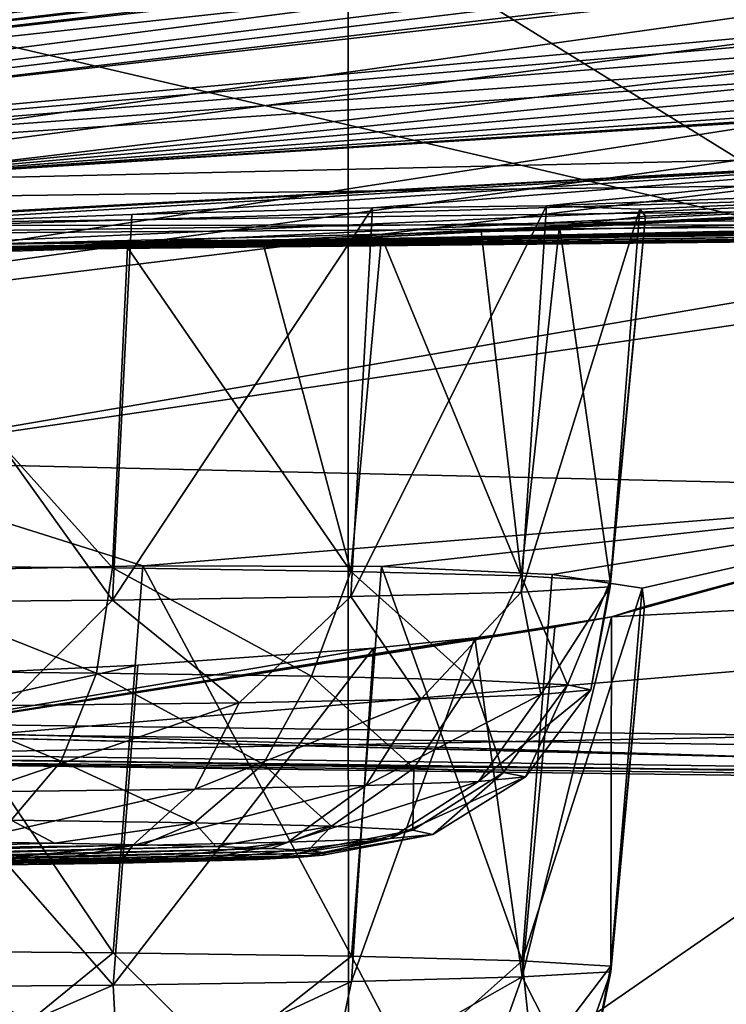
# Model space of a CAD drawing. Header units: millimetres. Extents: x -24 to 72, y 0 to 310.
# Tile 68 of 251: x -12.41 to -11.693, y 267.944 to 268.944. Entities that reach past the tile are written whole.
import ezdxf

# ---------------------------------------------------------------- set-up
doc = ezdxf.new("R2010")
doc.units = ezdxf.units.MM
doc.header["$LTSCALE"] = 65.185185
for name, color, linetype in [('109', 7, 'CONTINUOUS'), ('110', 7, 'CONTINUOUS'), ('111', 7, 'CONTINUOUS'), ('127', 7, 'CONTINUOUS'), ('151', 7, 'CONTINUOUS'), ('157', 7, 'CONTINUOUS'), ('158', 7, 'CONTINUOUS'), ('159', 7, 'CONTINUOUS'), ('160', 7, 'CONTINUOUS'), ('161', 7, 'CONTINUOUS'), ('245', 7, 'CONTINUOUS'), ('27', 7, 'CONTINUOUS'), ('270', 7, 'CONTINUOUS'), ('271', 7, 'CONTINUOUS'), ('272', 7, 'CONTINUOUS'), ('273', 7, 'CONTINUOUS'), ('31', 7, 'CONTINUOUS')]:
    doc.layers.add(name, color=color, linetype=linetype)

msp = doc.modelspace()

# ---------------------------------------------------------------- linework, layer by layer
at = {"layer": '109', "color": 7, "linetype": 'CONTINUOUS'}
for points in [[(-11.62129, 270.26642, 241.5958), (-14.09879, 270.2351, 239.80169), (-10.7165, 268.78728, 239.64455), (-11.62129, 270.26642, 241.5958)], [(-10.7165, 268.78728, 239.64455), (-14.09879, 270.2351, 239.80169), (-12.98078, 268.7577, 237.94988), (-10.7165, 268.78728, 239.64455)], [(-13.02091, 269.63189, 205.2439), (-10.43641, 269.60333, 203.60763), (-10.71619, 268.2052, 206.2969), (-13.02091, 269.63189, 205.2439)], [(-12.9805, 268.23478, 207.99153), (-13.02091, 269.63189, 205.2439), (-10.71619, 268.2052, 206.2969), (-12.9805, 268.23478, 207.99153)]]:
    msp.add_3dface(points, dxfattribs=at)
at = {"layer": '110', "color": 7, "linetype": 'CONTINUOUS'}
for points in [[(-10.7165, 268.78728, 239.64455), (-12.98078, 268.7577, 237.94988), (-12.83391, 268.72476, 237.97675), (-10.7165, 268.78728, 239.64455)], [(-10.7165, 268.78728, 239.64455), (-12.83391, 268.72476, 237.97675), (-10.58921, 268.75373, 239.63641), (-10.7165, 268.78728, 239.64455)], [(-12.83391, 268.72476, 237.97675), (-10.6309, 268.74021, 239.51252), (-10.58921, 268.75373, 239.63641), (-12.83391, 268.72476, 237.97675)], [(-12.87719, 268.71086, 237.83135), (-10.6309, 268.74021, 239.51252), (-12.83391, 268.72476, 237.97675), (-12.87719, 268.71086, 237.83135)], [(-12.9805, 268.23478, 207.99153), (-11.0627, 268.17737, 206.61679), (-13.2589, 268.20745, 208.34012), (-12.9805, 268.23478, 207.99153)], [(-12.9805, 268.23478, 207.99153), (-10.71619, 268.2052, 206.2969), (-11.0627, 268.17737, 206.61679), (-12.9805, 268.23478, 207.99153)], [(-11.0627, 268.17737, 206.61679), (-12.87667, 268.1921, 208.11141), (-13.2589, 268.20745, 208.34012), (-11.0627, 268.17737, 206.61679)], [(-10.63032, 268.16276, 206.43032), (-12.87667, 268.1921, 208.11141), (-11.0627, 268.17737, 206.61679), (-10.63032, 268.16276, 206.43032)]]:
    msp.add_3dface(points, dxfattribs=at)
at = {"layer": '111', "color": 7, "linetype": 'CONTINUOUS'}
for points in [[(-10.6309, 268.74021, 239.51252), (-12.87719, 268.71086, 237.83135), (-10.51547, 268.7377, 239.33148), (-10.6309, 268.74021, 239.51252)], [(-10.51547, 268.7377, 239.33148), (-12.87719, 268.71086, 237.83135), (-12.73704, 268.70867, 237.66869), (-10.51547, 268.7377, 239.33148)], [(-12.73704, 268.19559, 208.27451), (-12.87667, 268.1921, 208.11141), (-10.51547, 268.16657, 206.61171), (-12.73704, 268.19559, 208.27451)], [(-12.87667, 268.1921, 208.11141), (-10.63032, 268.16276, 206.43032), (-10.51547, 268.16657, 206.61171), (-12.87667, 268.1921, 208.11141)]]:
    msp.add_3dface(points, dxfattribs=at)
at = {"layer": '127', "color": 7, "linetype": 'CONTINUOUS'}
for points in [[(-10.51547, 268.7377, 239.33148), (-12.73704, 268.70867, 237.66869), (-10.51546, 268.7638, 239.33103), (-10.51547, 268.7377, 239.33148)], [(-10.51546, 268.7638, 239.33103), (-12.73704, 268.70867, 237.66869), (-12.73704, 268.73478, 237.66823), (-10.51546, 268.7638, 239.33103)], [(-12.73704, 268.19559, 208.27451), (-10.51547, 268.16657, 206.61171), (-12.73704, 268.2217, 208.27405), (-12.73704, 268.19559, 208.27451)], [(-12.73704, 268.2217, 208.27405), (-10.51547, 268.16657, 206.61171), (-10.51546, 268.19267, 206.61125), (-12.73704, 268.2217, 208.27405)]]:
    msp.add_3dface(points, dxfattribs=at)
at = {"layer": '151', "color": 7, "linetype": 'CONTINUOUS'}
for points in [[(-9.74036, 269.21937, 227.23139), (-9.35428, 269.23315, 228.02101), (-13.6494, 268.74621, 229.20082), (-9.74036, 269.21937, 227.23139)], [(-13.6494, 268.74621, 229.20082), (-9.35428, 269.23315, 228.02101), (-10.72403, 269.01214, 229.1287), (-13.6494, 268.74621, 229.20082)], [(-10.05992, 269.20507, 226.41256), (-9.74036, 269.21937, 227.23139), (-14.39757, 268.7112, 227.19518), (-10.05992, 269.20507, 226.41256)], [(-14.39757, 268.7112, 227.19518), (-9.74036, 269.21937, 227.23139), (-13.6494, 268.74621, 229.20082), (-14.39757, 268.7112, 227.19518)], [(-10.31076, 269.19037, 225.57013), (-10.05992, 269.20507, 226.41256), (-14.39757, 268.7112, 227.19518), (-10.31076, 269.19037, 225.57013)], [(-10.49116, 269.17535, 224.7099), (-10.31076, 269.19037, 225.57013), (-14.85265, 268.67469, 225.10349), (-10.49116, 269.17535, 224.7099)], [(-14.85265, 268.67469, 225.10349), (-10.31076, 269.19037, 225.57013), (-14.39757, 268.7112, 227.19518), (-14.85265, 268.67469, 225.10349)], [(-10.59989, 269.16013, 223.83772), (-10.49116, 269.17535, 224.7099), (-14.85265, 268.67469, 225.10349), (-10.59989, 269.16013, 223.83772)], [(-10.63622, 269.1448, 222.95951), (-10.59989, 269.16013, 223.83772), (-15.00538, 268.63742, 222.96833), (-10.63622, 269.1448, 222.95951)], [(-15.00538, 268.63742, 222.96833), (-10.59989, 269.16013, 223.83772), (-14.85265, 268.67469, 225.10349), (-15.00538, 268.63742, 222.96833)], [(-14.85264, 268.60015, 220.83318), (-10.63622, 269.1448, 222.95951), (-15.00538, 268.63742, 222.96833), (-14.85264, 268.60015, 220.83318)], [(-10.59989, 269.12947, 222.08129), (-10.63622, 269.1448, 222.95951), (-14.85264, 268.60015, 220.83318), (-10.59989, 269.12947, 222.08129)], [(-10.49116, 269.11425, 221.20911), (-10.59989, 269.12947, 222.08129), (-14.85264, 268.60015, 220.83318), (-10.49116, 269.11425, 221.20911)], [(-14.39755, 268.56364, 218.74149), (-10.49116, 269.11425, 221.20911), (-14.85264, 268.60015, 220.83318), (-14.39755, 268.56364, 218.74149)], [(-10.31076, 269.09923, 220.34888), (-10.49116, 269.11425, 221.20911), (-14.39755, 268.56364, 218.74149), (-10.31076, 269.09923, 220.34888)], [(-10.05992, 269.08453, 219.50645), (-10.31076, 269.09923, 220.34888), (-14.39755, 268.56364, 218.74149), (-10.05992, 269.08453, 219.50645)], [(-13.64937, 268.52863, 216.73585), (-10.05992, 269.08453, 219.50645), (-14.39755, 268.56364, 218.74149), (-13.64937, 268.52863, 216.73585)], [(-9.74036, 269.07023, 218.68762), (-10.05992, 269.08453, 219.50645), (-13.64937, 268.52863, 216.73585), (-9.74036, 269.07023, 218.68762)], [(-9.35428, 269.05645, 217.898), (-9.74036, 269.07023, 218.68762), (-13.64937, 268.52863, 216.73585), (-9.35428, 269.05645, 217.898)], [(-12.62333, 268.49584, 214.85709), (-9.35428, 269.05645, 217.898), (-13.64937, 268.52863, 216.73585), (-12.62333, 268.49584, 214.85709)], [(-8.9043, 269.04327, 217.14294), (-9.35428, 269.05645, 217.898), (-12.62333, 268.49584, 214.85709), (-8.9043, 269.04327, 217.14294)], [(-11.34032, 268.46593, 213.14344), (-8.9043, 269.04327, 217.14294), (-12.62333, 268.49584, 214.85709), (-11.34032, 268.46593, 213.14344)], [(-11.01874, 268.97357, 229.30998), (-13.6494, 268.74621, 229.20082), (-10.72403, 269.01214, 229.1287), (-11.01874, 268.97357, 229.30998)], [(-11.26673, 268.9384, 229.57209), (-13.6494, 268.74621, 229.20082), (-11.01874, 268.97357, 229.30998), (-11.26673, 268.9384, 229.57209)], [(-11.43666, 268.9102, 229.89038), (-13.6494, 268.74621, 229.20082), (-11.26673, 268.9384, 229.57209), (-11.43666, 268.9102, 229.89038)], [(-11.34036, 268.80892, 232.79324), (-12.62336, 268.779, 231.07959), (-10.24146, 268.93213, 231.70105), (-11.34036, 268.80892, 232.79324)], [(-10.24146, 268.93213, 231.70105), (-12.62336, 268.779, 231.07959), (-10.60395, 268.9067, 231.63395), (-10.24146, 268.93213, 231.70105)], [(-11.51618, 268.88996, 230.24127), (-13.6494, 268.74621, 229.20082), (-11.43666, 268.9102, 229.89038), (-11.51618, 268.88996, 230.24127)], [(-10.60395, 268.9067, 231.63395), (-12.62336, 268.779, 231.07959), (-10.92575, 268.88865, 231.47658), (-10.60395, 268.9067, 231.63395)], [(-12.62336, 268.779, 231.07959), (-13.6494, 268.74621, 229.20082), (-11.51618, 268.88996, 230.24127), (-12.62336, 268.779, 231.07959)], [(-11.50017, 268.87791, 230.59975), (-12.62336, 268.779, 231.07959), (-11.51618, 268.88996, 230.24127), (-11.50017, 268.87791, 230.59975)], [(-10.92575, 268.88865, 231.47658), (-12.62336, 268.779, 231.07959), (-11.19407, 268.8776, 231.23987), (-10.92575, 268.88865, 231.47658)], [(-11.39015, 268.8739, 230.94058), (-12.62336, 268.779, 231.07959), (-11.50017, 268.87791, 230.59975), (-11.39015, 268.8739, 230.94058)], [(-11.19407, 268.8776, 231.23987), (-12.62336, 268.779, 231.07959), (-11.39015, 268.8739, 230.94058), (-11.19407, 268.8776, 231.23987)], [(-9.8265, 268.83534, 234.30689), (-12.70437, 268.70732, 237.63085), (-12.59945, 268.70297, 235.27155), (-9.8265, 268.83534, 234.30689)], [(-12.70437, 268.70732, 237.63085), (-9.8265, 268.83534, 234.30689), (-9.71199, 268.77102, 236.29584), (-12.70437, 268.70732, 237.63085)], [(-12.30066, 268.71233, 235.13605), (-9.8265, 268.83534, 234.30689), (-12.59945, 268.70297, 235.27155), (-12.30066, 268.71233, 235.13605)], [(-12.16361, 268.71766, 235.03351), (-9.8265, 268.83534, 234.30689), (-12.30066, 268.71233, 235.13605), (-12.16361, 268.71766, 235.03351)], [(-12.0432, 268.72323, 234.91185), (-9.8265, 268.83534, 234.30689), (-12.16361, 268.71766, 235.03351), (-12.0432, 268.72323, 234.91185)], [(-11.94205, 268.72888, 234.77371), (-9.8265, 268.83534, 234.30689), (-12.0432, 268.72323, 234.91185), (-11.94205, 268.72888, 234.77371)], [(-11.8627, 268.73445, 234.62284), (-9.8265, 268.83534, 234.30689), (-11.94205, 268.72888, 234.77371), (-11.8627, 268.73445, 234.62284)], [(-11.34036, 268.80892, 232.79324), (-9.8265, 268.83534, 234.30689), (-11.87578, 268.75461, 233.67211), (-11.34036, 268.80892, 232.79324)], [(-11.87578, 268.75461, 233.67211), (-9.8265, 268.83534, 234.30689), (-11.78119, 268.75148, 233.97958), (-11.87578, 268.75461, 233.67211)], [(-11.77539, 268.74436, 234.30305), (-9.8265, 268.83534, 234.30689), (-11.8627, 268.73445, 234.62284), (-11.77539, 268.74436, 234.30305)], [(-11.78119, 268.75148, 233.97958), (-9.8265, 268.83534, 234.30689), (-11.77539, 268.74436, 234.30305), (-11.78119, 268.75148, 233.97958)], [(-12.62336, 268.779, 231.07959), (-11.34036, 268.80892, 232.79324), (-13.07313, 268.71386, 233.02024), (-12.62336, 268.779, 231.07959)], [(-13.07313, 268.71386, 233.02024), (-11.34036, 268.80892, 232.79324), (-12.90867, 268.72122, 233.00984), (-13.07313, 268.71386, 233.02024)], [(-12.90867, 268.72122, 233.00984), (-11.34036, 268.80892, 232.79324), (-12.58879, 268.73497, 233.05789), (-12.90867, 268.72122, 233.00984)], [(-12.58879, 268.73497, 233.05789), (-11.34036, 268.80892, 232.79324), (-12.29652, 268.746, 233.19193), (-12.58879, 268.73497, 233.05789)], [(-12.29652, 268.746, 233.19193), (-11.34036, 268.80892, 232.79324), (-12.05223, 268.75283, 233.40221), (-12.29652, 268.746, 233.19193)], [(-12.05223, 268.75283, 233.40221), (-11.34036, 268.80892, 232.79324), (-11.87578, 268.75461, 233.67211), (-12.05223, 268.75283, 233.40221)], [(-9.8599, 268.76439, 236.37532), (-12.70437, 268.70732, 237.63085), (-9.71199, 268.77102, 236.29584), (-9.8599, 268.76439, 236.37532)], [(-9.99677, 268.75796, 236.47716), (-12.70437, 268.70732, 237.63085), (-9.8599, 268.76439, 236.37532), (-9.99677, 268.75796, 236.47716)], [(-10.11725, 268.75205, 236.59813), (-12.70437, 268.70732, 237.63085), (-9.99677, 268.75796, 236.47716), (-10.11725, 268.75205, 236.59813)], [(-12.70437, 268.70732, 237.63085), (-10.11725, 268.75205, 236.59813), (-10.28882, 268.74296, 236.86454), (-12.70437, 268.70732, 237.63085)], [(-10.38339, 268.73662, 237.17879), (-12.70437, 268.70732, 237.63085), (-10.28882, 268.74296, 236.86454), (-10.38339, 268.73662, 237.17879)], [(-10.48853, 268.73627, 239.28938), (-12.70437, 268.70732, 237.63085), (-9.87181, 268.73684, 238.31812), (-10.48853, 268.73627, 239.28938)], [(-9.87181, 268.73684, 238.31812), (-12.70437, 268.70732, 237.63085), (-10.11901, 268.7342, 238.10162), (-9.87181, 268.73684, 238.31812)], [(-10.38567, 268.7334, 237.50791), (-12.70437, 268.70732, 237.63085), (-10.38339, 268.73662, 237.17879), (-10.38567, 268.7334, 237.50791)], [(-10.11901, 268.7342, 238.10162), (-12.70437, 268.70732, 237.63085), (-10.29506, 268.73283, 237.82407), (-10.11901, 268.7342, 238.10162)], [(-10.29506, 268.73283, 237.82407), (-12.70437, 268.70732, 237.63085), (-10.38567, 268.7334, 237.50791), (-10.29506, 268.73283, 237.82407)], [(-11.34032, 268.46593, 213.14344), (-12.62333, 268.49584, 214.85709), (-12.28531, 268.38923, 212.73959), (-11.34032, 268.46593, 213.14344)], [(-12.28531, 268.38923, 212.73959), (-12.62333, 268.49584, 214.85709), (-12.57609, 268.38314, 212.8771), (-12.28531, 268.38923, 212.73959)], [(-12.04328, 268.38844, 212.52652), (-11.34032, 268.46593, 213.14344), (-12.28531, 268.38923, 212.73959), (-12.04328, 268.38844, 212.52652)], [(-11.86982, 268.38054, 212.25487), (-11.34032, 268.46593, 213.14344), (-12.04328, 268.38844, 212.52652), (-11.86982, 268.38054, 212.25487)], [(-11.77856, 268.36647, 211.94667), (-11.34032, 268.46593, 213.14344), (-11.86982, 268.38054, 212.25487), (-11.77856, 268.36647, 211.94667)], [(-9.82646, 268.43951, 211.6298), (-11.34032, 268.46593, 213.14344), (-11.80987, 268.33756, 211.46228), (-9.82646, 268.43951, 211.6298)], [(-11.80987, 268.33756, 211.46228), (-11.34032, 268.46593, 213.14344), (-11.7763, 268.34792, 211.62345), (-11.80987, 268.33756, 211.46228)], [(-11.7763, 268.34792, 211.62345), (-11.34032, 268.46593, 213.14344), (-11.77856, 268.36647, 211.94667), (-11.7763, 268.34792, 211.62345)], [(-9.82646, 268.43951, 211.6298), (-12.70437, 268.19556, 208.31236), (-10.38408, 268.24007, 208.75158), (-9.82646, 268.43951, 211.6298)], [(-12.70437, 268.19556, 208.31236), (-9.82646, 268.43951, 211.6298), (-11.80987, 268.33756, 211.46228), (-12.70437, 268.19556, 208.31236)], [(-11.86731, 268.3268, 211.30478), (-12.70437, 268.19556, 208.31236), (-11.80987, 268.33756, 211.46228), (-11.86731, 268.3268, 211.30478)], [(-11.94839, 268.31598, 211.15506), (-12.70437, 268.19556, 208.31236), (-11.86731, 268.3268, 211.30478), (-11.94839, 268.31598, 211.15506)], [(-12.05112, 268.30555, 211.01835), (-12.70437, 268.19556, 208.31236), (-11.94839, 268.31598, 211.15506), (-12.05112, 268.30555, 211.01835)], [(-12.70437, 268.19556, 208.31236), (-12.05112, 268.30555, 211.01835), (-12.29021, 268.28819, 210.81092), (-12.70437, 268.19556, 208.31236)], [(-12.58758, 268.27396, 210.67286), (-12.70437, 268.19556, 208.31236), (-12.29021, 268.28819, 210.81092), (-12.58758, 268.27396, 210.67286)], [(-12.70437, 268.19556, 208.31236), (-10.48853, 268.16661, 206.65384), (-10.38408, 268.24007, 208.75158), (-12.70437, 268.19556, 208.31236)]]:
    msp.add_3dface(points, dxfattribs=at)
at = {"layer": '157', "color": 7, "linetype": 'CONTINUOUS'}
for points in [[(-12.37489, 268.10771, 234.79324), (-12.47759, 268.10907, 234.87122), (-13.25615, 268.08377, 233.42218), (-12.37489, 268.10771, 234.79324)], [(-12.28518, 268.10607, 234.69973), (-12.37489, 268.10771, 234.79324), (-13.25615, 268.08377, 233.42218), (-12.28518, 268.10607, 234.69973)], [(-13.1338, 268.08303, 233.37944), (-12.28518, 268.10607, 234.69973), (-13.25615, 268.08377, 233.42218), (-13.1338, 268.08303, 233.37944)], [(-12.21129, 268.10422, 234.59343), (-12.28518, 268.10607, 234.69973), (-13.1338, 268.08303, 233.37944), (-12.21129, 268.10422, 234.59343)], [(-13.0064, 268.08263, 233.35639), (-12.21129, 268.10422, 234.59343), (-13.1338, 268.08303, 233.37944), (-13.0064, 268.08263, 233.35639)], [(-12.15491, 268.10218, 234.47682), (-12.21129, 268.10422, 234.59343), (-13.0064, 268.08263, 233.35639), (-12.15491, 268.10218, 234.47682)], [(-12.87689, 268.08258, 233.35356), (-12.15491, 268.10218, 234.47682), (-13.0064, 268.08263, 233.35639), (-12.87689, 268.08258, 233.35356)], [(-12.11748, 268.10002, 234.35281), (-12.15491, 268.10218, 234.47682), (-12.87689, 268.08258, 233.35356), (-12.11748, 268.10002, 234.35281)], [(-12.74852, 268.08288, 233.37104), (-12.11748, 268.10002, 234.35281), (-12.87689, 268.08258, 233.35356), (-12.74852, 268.08288, 233.37104)], [(-12.09993, 268.09778, 234.22454), (-12.11748, 268.10002, 234.35281), (-12.74852, 268.08288, 233.37104), (-12.09993, 268.09778, 234.22454)], [(-12.62453, 268.08353, 233.40836), (-12.09993, 268.09778, 234.22454), (-12.74852, 268.08288, 233.37104), (-12.62453, 268.08353, 233.40836)], [(-12.10268, 268.09552, 234.09505), (-12.09993, 268.09778, 234.22454), (-12.62453, 268.08353, 233.40836), (-12.10268, 268.09552, 234.09505)], [(-12.50787, 268.08451, 233.46465), (-12.10268, 268.09552, 234.09505), (-12.62453, 268.08353, 233.40836), (-12.50787, 268.08451, 233.46465)], [(-12.40144, 268.0858, 233.53851), (-12.10268, 268.09552, 234.09505), (-12.50787, 268.08451, 233.46465), (-12.40144, 268.0858, 233.53851)], [(-12.12566, 268.09329, 233.96757), (-12.10268, 268.09552, 234.09505), (-12.40144, 268.0858, 233.53851), (-12.12566, 268.09329, 233.96757)], [(-12.30793, 268.08737, 233.62807), (-12.12566, 268.09329, 233.96757), (-12.40144, 268.0858, 233.53851), (-12.30793, 268.08737, 233.62807)], [(-12.16829, 268.09116, 233.84532), (-12.12566, 268.09329, 233.96757), (-12.30793, 268.08737, 233.62807), (-12.16829, 268.09116, 233.84532)], [(-12.22956, 268.08917, 233.7312), (-12.16829, 268.09116, 233.84532), (-12.30793, 268.08737, 233.62807), (-12.22956, 268.08917, 233.7312)]]:
    msp.add_3dface(points, dxfattribs=at)
at = {"layer": '158', "color": 7, "linetype": 'CONTINUOUS'}
for points in [[(-12.11405, 268.27709, 234.91018), (-12.31601, 268.38727, 235.11782), (-12.33212, 268.2803, 235.09462), (-12.11405, 268.27709, 234.91018)], [(-12.07424, 268.38361, 234.90835), (-12.31601, 268.38727, 235.11782), (-12.11405, 268.27709, 234.91018), (-12.07424, 268.38361, 234.90835)], [(-11.95114, 268.27299, 234.67559), (-12.07424, 268.38361, 234.90835), (-12.11405, 268.27709, 234.91018), (-11.95114, 268.27299, 234.67559)], [(-11.90128, 268.37891, 234.63927), (-12.07424, 268.38361, 234.90835), (-11.95114, 268.27299, 234.67559), (-11.90128, 268.37891, 234.63927)], [(-11.85452, 268.2683, 234.40684), (-11.90128, 268.37891, 234.63927), (-11.95114, 268.27299, 234.67559), (-11.85452, 268.2683, 234.40684)], [(-11.81115, 268.37356, 234.33236), (-11.90128, 268.37891, 234.63927), (-11.85452, 268.2683, 234.40684), (-11.81115, 268.37356, 234.33236)], [(-11.90128, 268.36262, 233.70559), (-11.81115, 268.36797, 234.0125), (-11.88147, 268.25843, 233.84118), (-11.90128, 268.36262, 233.70559)], [(-11.88147, 268.25843, 233.84118), (-11.81115, 268.36797, 234.0125), (-11.83075, 268.26333, 234.12224), (-11.88147, 268.25843, 233.84118)], [(-11.83075, 268.26333, 234.12224), (-11.81115, 268.37356, 234.33236), (-11.85452, 268.2683, 234.40684), (-11.83075, 268.26333, 234.12224)], [(-11.81115, 268.36797, 234.0125), (-11.81115, 268.37356, 234.33236), (-11.83075, 268.26333, 234.12224), (-11.81115, 268.36797, 234.0125)], [(-12.31601, 268.35426, 233.22704), (-12.07424, 268.35792, 233.43651), (-12.18767, 268.25011, 233.36479), (-12.31601, 268.35426, 233.22704)], [(-12.18767, 268.25011, 233.36479), (-12.07424, 268.35792, 233.43651), (-12.00321, 268.25392, 233.58283), (-12.18767, 268.25011, 233.36479)], [(-12.07424, 268.35792, 233.43651), (-11.90128, 268.36262, 233.70559), (-12.00321, 268.25392, 233.58283), (-12.07424, 268.35792, 233.43651)], [(-12.00321, 268.25392, 233.58283), (-11.90128, 268.36262, 233.70559), (-11.88147, 268.25843, 233.84118), (-12.00321, 268.25392, 233.58283)], [(-12.60702, 268.35194, 233.09416), (-12.31601, 268.35426, 233.22704), (-12.4223, 268.24727, 233.20191), (-12.60702, 268.35194, 233.09416)], [(-12.4223, 268.24727, 233.20191), (-12.31601, 268.35426, 233.22704), (-12.18767, 268.25011, 233.36479), (-12.4223, 268.24727, 233.20191)], [(-12.33212, 268.2803, 235.09462), (-12.36806, 268.19077, 235.04026), (-12.16323, 268.18775, 234.86702), (-12.33212, 268.2803, 235.09462)], [(-12.11405, 268.27709, 234.91018), (-12.33212, 268.2803, 235.09462), (-12.16323, 268.18775, 234.86702), (-12.11405, 268.27709, 234.91018)], [(-12.01022, 268.1839, 234.64668), (-12.11405, 268.27709, 234.91018), (-12.16323, 268.18775, 234.86702), (-12.01022, 268.1839, 234.64668)], [(-11.95114, 268.27299, 234.67559), (-12.11405, 268.27709, 234.91018), (-12.01022, 268.1839, 234.64668), (-11.95114, 268.27299, 234.67559)], [(-11.91946, 268.17949, 234.39425), (-11.95114, 268.27299, 234.67559), (-12.01022, 268.1839, 234.64668), (-11.91946, 268.17949, 234.39425)], [(-11.85452, 268.2683, 234.40684), (-11.95114, 268.27299, 234.67559), (-11.91946, 268.17949, 234.39425), (-11.85452, 268.2683, 234.40684)], [(-11.89714, 268.17483, 234.12694), (-11.85452, 268.2683, 234.40684), (-11.91946, 268.17949, 234.39425), (-11.89714, 268.17483, 234.12694)], [(-11.83075, 268.26333, 234.12224), (-11.85452, 268.2683, 234.40684), (-11.89714, 268.17483, 234.12694), (-11.83075, 268.26333, 234.12224)], [(-12.00321, 268.25392, 233.58283), (-11.88147, 268.25843, 233.84118), (-12.05912, 268.16599, 233.62031), (-12.00321, 268.25392, 233.58283)], [(-12.05912, 268.16599, 233.62031), (-11.88147, 268.25843, 233.84118), (-11.94478, 268.17022, 233.86296), (-12.05912, 268.16599, 233.62031)], [(-11.88147, 268.25843, 233.84118), (-11.83075, 268.26333, 234.12224), (-11.94478, 268.17022, 233.86296), (-11.88147, 268.25843, 233.84118)], [(-11.94478, 268.17022, 233.86296), (-11.83075, 268.26333, 234.12224), (-11.89714, 268.17483, 234.12694), (-11.94478, 268.17022, 233.86296)], [(-12.4223, 268.24727, 233.20191), (-12.18767, 268.25011, 233.36479), (-12.45276, 268.15974, 233.26252), (-12.4223, 268.24727, 233.20191)], [(-12.45276, 268.15974, 233.26252), (-12.18767, 268.25011, 233.36479), (-12.23238, 268.16241, 233.41551), (-12.45276, 268.15974, 233.26252)], [(-12.18767, 268.25011, 233.36479), (-12.00321, 268.25392, 233.58283), (-12.23238, 268.16241, 233.41551), (-12.18767, 268.25011, 233.36479)], [(-12.23238, 268.16241, 233.41551), (-12.00321, 268.25392, 233.58283), (-12.05912, 268.16599, 233.62031), (-12.23238, 268.16241, 233.41551)], [(-12.41892, 268.13097, 234.96215), (-12.23284, 268.12823, 234.80477), (-12.36806, 268.19077, 235.04026), (-12.41892, 268.13097, 234.96215)], [(-12.36806, 268.19077, 235.04026), (-12.23284, 268.12823, 234.80477), (-12.16323, 268.18775, 234.86702), (-12.36806, 268.19077, 235.04026)], [(-12.23284, 268.12823, 234.80477), (-12.09383, 268.12473, 234.6046), (-12.16323, 268.18775, 234.86702), (-12.23284, 268.12823, 234.80477)], [(-12.09383, 268.12473, 234.6046), (-12.01022, 268.1839, 234.64668), (-12.16323, 268.18775, 234.86702), (-12.09383, 268.12473, 234.6046)], [(-12.09383, 268.12473, 234.6046), (-12.01138, 268.12073, 234.37528), (-12.01022, 268.1839, 234.64668), (-12.09383, 268.12473, 234.6046)], [(-12.01138, 268.12073, 234.37528), (-11.91946, 268.17949, 234.39425), (-12.01022, 268.1839, 234.64668), (-12.01138, 268.12073, 234.37528)], [(-12.01138, 268.12073, 234.37528), (-11.99111, 268.11649, 234.13244), (-11.91946, 268.17949, 234.39425), (-12.01138, 268.12073, 234.37528)], [(-11.99111, 268.11649, 234.13244), (-11.89714, 268.17483, 234.12694), (-11.91946, 268.17949, 234.39425), (-11.99111, 268.11649, 234.13244)], [(-12.03438, 268.11231, 233.89262), (-12.13826, 268.10846, 233.67218), (-11.94478, 268.17022, 233.86296), (-12.03438, 268.11231, 233.89262)], [(-12.13826, 268.10846, 233.67218), (-12.05912, 268.16599, 233.62031), (-11.94478, 268.17022, 233.86296), (-12.13826, 268.10846, 233.67218)], [(-11.99111, 268.11649, 234.13244), (-12.03438, 268.11231, 233.89262), (-11.89714, 268.17483, 234.12694), (-11.99111, 268.11649, 234.13244)], [(-12.03438, 268.11231, 233.89262), (-11.94478, 268.17022, 233.86296), (-11.89714, 268.17483, 234.12694), (-12.03438, 268.11231, 233.89262)], [(-12.29566, 268.10521, 233.48612), (-12.49586, 268.10278, 233.34714), (-12.23238, 268.16241, 233.41551), (-12.29566, 268.10521, 233.48612)], [(-12.49586, 268.10278, 233.34714), (-12.45276, 268.15974, 233.26252), (-12.23238, 268.16241, 233.41551), (-12.49586, 268.10278, 233.34714)], [(-12.13826, 268.10846, 233.67218), (-12.29566, 268.10521, 233.48612), (-12.05912, 268.16599, 233.62031), (-12.13826, 268.10846, 233.67218)], [(-12.29566, 268.10521, 233.48612), (-12.23238, 268.16241, 233.41551), (-12.05912, 268.16599, 233.62031), (-12.29566, 268.10521, 233.48612)], [(-12.47759, 268.10907, 234.87122), (-12.37489, 268.10771, 234.79324), (-12.41892, 268.13097, 234.96215), (-12.47759, 268.10907, 234.87122)], [(-12.41892, 268.13097, 234.96215), (-12.37489, 268.10771, 234.79324), (-12.23284, 268.12823, 234.80477), (-12.41892, 268.13097, 234.96215)], [(-12.37489, 268.10771, 234.79324), (-12.28518, 268.10607, 234.69973), (-12.23284, 268.12823, 234.80477), (-12.37489, 268.10771, 234.79324)], [(-12.28518, 268.10607, 234.69973), (-12.21129, 268.10422, 234.59343), (-12.23284, 268.12823, 234.80477), (-12.28518, 268.10607, 234.69973)], [(-12.23284, 268.12823, 234.80477), (-12.21129, 268.10422, 234.59343), (-12.09383, 268.12473, 234.6046), (-12.23284, 268.12823, 234.80477)], [(-12.21129, 268.10422, 234.59343), (-12.15491, 268.10218, 234.47682), (-12.09383, 268.12473, 234.6046), (-12.21129, 268.10422, 234.59343)], [(-12.15491, 268.10218, 234.47682), (-12.11748, 268.10002, 234.35281), (-12.09383, 268.12473, 234.6046), (-12.15491, 268.10218, 234.47682)], [(-12.09383, 268.12473, 234.6046), (-12.11748, 268.10002, 234.35281), (-12.01138, 268.12073, 234.37528), (-12.09383, 268.12473, 234.6046)], [(-12.11748, 268.10002, 234.35281), (-12.09993, 268.09778, 234.22454), (-12.01138, 268.12073, 234.37528), (-12.11748, 268.10002, 234.35281)], [(-12.01138, 268.12073, 234.37528), (-12.09993, 268.09778, 234.22454), (-11.99111, 268.11649, 234.13244), (-12.01138, 268.12073, 234.37528)], [(-12.22956, 268.08917, 233.7312), (-12.30793, 268.08737, 233.62807), (-12.13826, 268.10846, 233.67218), (-12.22956, 268.08917, 233.7312)], [(-12.13826, 268.10846, 233.67218), (-12.30793, 268.08737, 233.62807), (-12.29566, 268.10521, 233.48612), (-12.13826, 268.10846, 233.67218)], [(-12.16829, 268.09116, 233.84532), (-12.22956, 268.08917, 233.7312), (-12.03438, 268.11231, 233.89262), (-12.16829, 268.09116, 233.84532)], [(-12.03438, 268.11231, 233.89262), (-12.22956, 268.08917, 233.7312), (-12.13826, 268.10846, 233.67218), (-12.03438, 268.11231, 233.89262)], [(-12.12566, 268.09329, 233.96757), (-12.16829, 268.09116, 233.84532), (-12.03438, 268.11231, 233.89262), (-12.12566, 268.09329, 233.96757)], [(-12.10268, 268.09552, 234.09505), (-12.12566, 268.09329, 233.96757), (-11.99111, 268.11649, 234.13244), (-12.10268, 268.09552, 234.09505)], [(-11.99111, 268.11649, 234.13244), (-12.12566, 268.09329, 233.96757), (-12.03438, 268.11231, 233.89262), (-11.99111, 268.11649, 234.13244)], [(-12.09993, 268.09778, 234.22454), (-12.10268, 268.09552, 234.09505), (-11.99111, 268.11649, 234.13244), (-12.09993, 268.09778, 234.22454)], [(-12.40144, 268.0858, 233.53851), (-12.50787, 268.08451, 233.46465), (-12.29566, 268.10521, 233.48612), (-12.40144, 268.0858, 233.53851)], [(-12.29566, 268.10521, 233.48612), (-12.50787, 268.08451, 233.46465), (-12.49586, 268.10278, 233.34714), (-12.29566, 268.10521, 233.48612)], [(-12.30793, 268.08737, 233.62807), (-12.40144, 268.0858, 233.53851), (-12.29566, 268.10521, 233.48612), (-12.30793, 268.08737, 233.62807)]]:
    msp.add_3dface(points, dxfattribs=at)
at = {"layer": '159', "color": 7, "linetype": 'CONTINUOUS'}
for points in [[(-12.33212, 268.2803, 235.09462), (-12.31601, 268.38727, 235.11782), (-12.60702, 268.38959, 235.2507), (-12.33212, 268.2803, 235.09462)], [(-12.33212, 268.2803, 235.09462), (-12.60702, 268.38959, 235.2507), (-12.59052, 268.28243, 235.21634), (-12.33212, 268.2803, 235.09462)], [(-12.36806, 268.19077, 235.04026), (-12.59052, 268.28243, 235.21634), (-12.61075, 268.19277, 235.15458), (-12.36806, 268.19077, 235.04026)], [(-12.36806, 268.19077, 235.04026), (-12.33212, 268.2803, 235.09462), (-12.59052, 268.28243, 235.21634), (-12.36806, 268.19077, 235.04026)], [(-12.41892, 268.13097, 234.96215), (-12.36806, 268.19077, 235.04026), (-12.61075, 268.19277, 235.15458), (-12.41892, 268.13097, 234.96215)]]:
    msp.add_3dface(points, dxfattribs=at)
at = {"layer": '160', "color": 7, "linetype": 'CONTINUOUS'}
for points in [[(-12.30066, 268.71233, 235.13605), (-12.59945, 268.70297, 235.27155), (-12.31601, 268.38727, 235.11782), (-12.30066, 268.71233, 235.13605)], [(-12.31601, 268.38727, 235.11782), (-12.59945, 268.70297, 235.27155), (-12.60702, 268.38959, 235.2507), (-12.31601, 268.38727, 235.11782)]]:
    msp.add_3dface(points, dxfattribs=at)
at = {"layer": '161', "color": 7, "linetype": 'CONTINUOUS'}
for points in [[(-12.29652, 268.746, 233.19193), (-12.05223, 268.75283, 233.40221), (-12.31601, 268.35426, 233.22704), (-12.29652, 268.746, 233.19193)], [(-12.05223, 268.75283, 233.40221), (-12.07424, 268.35792, 233.43651), (-12.31601, 268.35426, 233.22704), (-12.05223, 268.75283, 233.40221)], [(-12.05223, 268.75283, 233.40221), (-11.87578, 268.75461, 233.67211), (-12.07424, 268.35792, 233.43651), (-12.05223, 268.75283, 233.40221)], [(-11.87578, 268.75461, 233.67211), (-11.90128, 268.36262, 233.70559), (-12.07424, 268.35792, 233.43651), (-11.87578, 268.75461, 233.67211)], [(-11.87578, 268.75461, 233.67211), (-11.78119, 268.75148, 233.97958), (-11.90128, 268.36262, 233.70559), (-11.87578, 268.75461, 233.67211)], [(-11.78119, 268.75148, 233.97958), (-11.81115, 268.36797, 234.0125), (-11.90128, 268.36262, 233.70559), (-11.78119, 268.75148, 233.97958)], [(-11.78119, 268.75148, 233.97958), (-11.77539, 268.74436, 234.30305), (-11.81115, 268.36797, 234.0125), (-11.78119, 268.75148, 233.97958)], [(-12.58879, 268.73497, 233.05789), (-12.29652, 268.746, 233.19193), (-12.31601, 268.35426, 233.22704), (-12.58879, 268.73497, 233.05789)], [(-11.77539, 268.74436, 234.30305), (-11.8627, 268.73445, 234.62284), (-11.81115, 268.37356, 234.33236), (-11.77539, 268.74436, 234.30305)], [(-11.77539, 268.74436, 234.30305), (-11.81115, 268.37356, 234.33236), (-11.81115, 268.36797, 234.0125), (-11.77539, 268.74436, 234.30305)], [(-12.58879, 268.73497, 233.05789), (-12.31601, 268.35426, 233.22704), (-12.60702, 268.35194, 233.09416), (-12.58879, 268.73497, 233.05789)], [(-11.94205, 268.72888, 234.77371), (-12.0432, 268.72323, 234.91185), (-11.90128, 268.37891, 234.63927), (-11.94205, 268.72888, 234.77371)], [(-11.8627, 268.73445, 234.62284), (-11.94205, 268.72888, 234.77371), (-11.90128, 268.37891, 234.63927), (-11.8627, 268.73445, 234.62284)], [(-11.8627, 268.73445, 234.62284), (-11.90128, 268.37891, 234.63927), (-11.81115, 268.37356, 234.33236), (-11.8627, 268.73445, 234.62284)], [(-12.16361, 268.71766, 235.03351), (-12.30066, 268.71233, 235.13605), (-12.07424, 268.38361, 234.90835), (-12.16361, 268.71766, 235.03351)], [(-12.0432, 268.72323, 234.91185), (-12.16361, 268.71766, 235.03351), (-12.07424, 268.38361, 234.90835), (-12.0432, 268.72323, 234.91185)], [(-12.0432, 268.72323, 234.91185), (-12.07424, 268.38361, 234.90835), (-11.90128, 268.37891, 234.63927), (-12.0432, 268.72323, 234.91185)], [(-12.30066, 268.71233, 235.13605), (-12.31601, 268.38727, 235.11782), (-12.07424, 268.38361, 234.90835), (-12.30066, 268.71233, 235.13605)]]:
    msp.add_3dface(points, dxfattribs=at)
at = {"layer": '245', "color": 7, "linetype": 'CONTINUOUS'}
for points in [[(-10.51546, 268.7638, 239.33103), (-12.73704, 268.73478, 237.66823), (-10.48853, 268.73627, 239.28938), (-10.51546, 268.7638, 239.33103)], [(-12.73704, 268.73478, 237.66823), (-12.70437, 268.70732, 237.63085), (-10.48853, 268.73627, 239.28938), (-12.73704, 268.73478, 237.66823)], [(-12.73704, 268.2217, 208.27405), (-10.51546, 268.19267, 206.61125), (-10.48853, 268.16661, 206.65384), (-12.73704, 268.2217, 208.27405)], [(-12.73704, 268.2217, 208.27405), (-10.48853, 268.16661, 206.65384), (-12.70437, 268.19556, 208.31236), (-12.73704, 268.2217, 208.27405)]]:
    msp.add_3dface(points, dxfattribs=at)
at = {"layer": '27', "color": 7, "linetype": 'CONTINUOUS'}
for points in [[(-9.32903, 273.56166, -8.73488), (-9.40267, 268.21336, -11.12386), (-13.73594, 272.04502, -8.4404), (-9.32903, 273.56166, -8.73488)], [(-13.73594, 272.04502, -8.4404), (-9.40267, 268.21336, -11.12386), (-13.76291, 269.23023, -9.66299), (-13.73594, 272.04502, -8.4404)], [(-13.76291, 269.23023, -9.66299), (-9.40267, 268.21336, -11.12386), (-13.78785, 266.34326, -10.75397), (-13.76291, 269.23023, -9.66299)], [(-9.40267, 268.21336, -11.12386), (-9.46484, 262.62718, -13.01556), (-13.78785, 266.34326, -10.75397), (-9.40267, 268.21336, -11.12386)]]:
    msp.add_3dface(points, dxfattribs=at)
at = {"layer": '270', "color": 7, "linetype": 'CONTINUOUS'}
for points in [[(-12.3153, 267.9964, 212.72499), (-12.60631, 267.99872, 212.85787), (-12.44487, 267.89055, 212.7655), (-12.3153, 267.9964, 212.72499)], [(-12.20644, 267.8878, 212.60825), (-12.3153, 267.9964, 212.72499), (-12.44487, 267.89055, 212.7655), (-12.20644, 267.8878, 212.60825)], [(-12.07353, 267.99274, 212.51553), (-12.3153, 267.9964, 212.72499), (-12.20644, 267.8878, 212.60825), (-12.07353, 267.99274, 212.51553)], [(-12.01683, 267.88408, 212.39466), (-12.07353, 267.99274, 212.51553), (-12.20644, 267.8878, 212.60825), (-12.01683, 267.88408, 212.39466)], [(-11.90057, 267.98804, 212.24644), (-12.07353, 267.99274, 212.51553), (-12.01683, 267.88408, 212.39466), (-11.90057, 267.98804, 212.24644)], [(-11.88898, 267.87962, 212.13927), (-11.90057, 267.98804, 212.24644), (-12.01683, 267.88408, 212.39466), (-11.88898, 267.87962, 212.13927)], [(-11.81044, 267.98269, 211.93954), (-11.90057, 267.98804, 212.24644), (-11.88898, 267.87962, 212.13927), (-11.81044, 267.98269, 211.93954)], [(-11.83159, 267.87473, 211.85951), (-11.81044, 267.98269, 211.93954), (-11.88898, 267.87962, 212.13927), (-11.83159, 267.87473, 211.85951)], [(-11.81044, 267.9771, 211.61967), (-11.81044, 267.98269, 211.93954), (-11.83159, 267.87473, 211.85951), (-11.81044, 267.9771, 211.61967)], [(-12.07353, 267.96705, 211.04368), (-11.90057, 267.97175, 211.31277), (-12.09605, 267.86087, 211.06505), (-12.07353, 267.96705, 211.04368)], [(-12.09605, 267.86087, 211.06505), (-11.90057, 267.97175, 211.31277), (-11.93878, 267.86503, 211.30345), (-12.09605, 267.86087, 211.06505)], [(-11.93878, 267.86503, 211.30345), (-11.90057, 267.97175, 211.31277), (-11.84857, 267.86976, 211.57442), (-11.93878, 267.86503, 211.30345)], [(-11.90057, 267.97175, 211.31277), (-11.81044, 267.9771, 211.61967), (-11.84857, 267.86976, 211.57442), (-11.90057, 267.97175, 211.31277)], [(-11.84857, 267.86976, 211.57442), (-11.81044, 267.9771, 211.61967), (-11.83159, 267.87473, 211.85951), (-11.84857, 267.86976, 211.57442)]]:
    msp.add_3dface(points, dxfattribs=at)
at = {"layer": '271', "color": 7, "linetype": 'CONTINUOUS'}
for points in [[(-12.60631, 267.96107, 210.70134), (-12.3153, 267.96339, 210.83421), (-12.5651, 267.85533, 210.74764), (-12.60631, 267.96107, 210.70134)], [(-12.5651, 267.85533, 210.74764), (-12.3153, 267.96339, 210.83421), (-12.30968, 267.85756, 210.87547), (-12.5651, 267.85533, 210.74764)], [(-12.3153, 267.96339, 210.83421), (-12.07353, 267.96705, 211.04368), (-12.30968, 267.85756, 210.87547), (-12.3153, 267.96339, 210.83421)], [(-12.07353, 267.96705, 211.04368), (-12.09605, 267.86087, 211.06505), (-12.30968, 267.85756, 210.87547), (-12.07353, 267.96705, 211.04368)]]:
    msp.add_3dface(points, dxfattribs=at)
at = {"layer": '272', "color": 7, "linetype": 'CONTINUOUS'}
for points in [[(-12.29021, 268.28819, 210.81092), (-12.05112, 268.30555, 211.01835), (-12.3153, 267.96339, 210.83421), (-12.29021, 268.28819, 210.81092)], [(-12.05112, 268.30555, 211.01835), (-12.07353, 267.96705, 211.04368), (-12.3153, 267.96339, 210.83421), (-12.05112, 268.30555, 211.01835)], [(-12.58758, 268.27396, 210.67286), (-12.29021, 268.28819, 210.81092), (-12.3153, 267.96339, 210.83421), (-12.58758, 268.27396, 210.67286)], [(-12.58758, 268.27396, 210.67286), (-12.3153, 267.96339, 210.83421), (-12.60631, 267.96107, 210.70134), (-12.58758, 268.27396, 210.67286)]]:
    msp.add_3dface(points, dxfattribs=at)
at = {"layer": '273', "color": 7, "linetype": 'CONTINUOUS'}
for points in [[(-12.28531, 268.38923, 212.73959), (-12.57609, 268.38314, 212.8771), (-12.3153, 267.9964, 212.72499), (-12.28531, 268.38923, 212.73959)], [(-12.28531, 268.38923, 212.73959), (-12.3153, 267.9964, 212.72499), (-12.07353, 267.99274, 212.51553), (-12.28531, 268.38923, 212.73959)], [(-12.04328, 268.38844, 212.52652), (-12.28531, 268.38923, 212.73959), (-12.07353, 267.99274, 212.51553), (-12.04328, 268.38844, 212.52652)], [(-12.04328, 268.38844, 212.52652), (-12.07353, 267.99274, 212.51553), (-11.90057, 267.98804, 212.24644), (-12.04328, 268.38844, 212.52652)], [(-11.86982, 268.38054, 212.25487), (-12.04328, 268.38844, 212.52652), (-11.90057, 267.98804, 212.24644), (-11.86982, 268.38054, 212.25487)], [(-12.57609, 268.38314, 212.8771), (-12.60631, 267.99872, 212.85787), (-12.3153, 267.9964, 212.72499), (-12.57609, 268.38314, 212.8771)], [(-11.77856, 268.36647, 211.94667), (-11.86982, 268.38054, 212.25487), (-11.90057, 267.98804, 212.24644), (-11.77856, 268.36647, 211.94667)], [(-11.77856, 268.36647, 211.94667), (-11.90057, 267.98804, 212.24644), (-11.81044, 267.98269, 211.93954), (-11.77856, 268.36647, 211.94667)], [(-11.7763, 268.34792, 211.62345), (-11.77856, 268.36647, 211.94667), (-11.81044, 267.98269, 211.93954), (-11.7763, 268.34792, 211.62345)], [(-11.80987, 268.33756, 211.46228), (-11.7763, 268.34792, 211.62345), (-11.81044, 267.9771, 211.61967), (-11.80987, 268.33756, 211.46228)], [(-11.7763, 268.34792, 211.62345), (-11.81044, 267.98269, 211.93954), (-11.81044, 267.9771, 211.61967), (-11.7763, 268.34792, 211.62345)], [(-11.86731, 268.3268, 211.30478), (-11.80987, 268.33756, 211.46228), (-11.90057, 267.97175, 211.31277), (-11.86731, 268.3268, 211.30478)], [(-11.80987, 268.33756, 211.46228), (-11.81044, 267.9771, 211.61967), (-11.90057, 267.97175, 211.31277), (-11.80987, 268.33756, 211.46228)], [(-11.94839, 268.31598, 211.15506), (-11.86731, 268.3268, 211.30478), (-11.90057, 267.97175, 211.31277), (-11.94839, 268.31598, 211.15506)], [(-12.05112, 268.30555, 211.01835), (-11.94839, 268.31598, 211.15506), (-12.07353, 267.96705, 211.04368), (-12.05112, 268.30555, 211.01835)], [(-11.94839, 268.31598, 211.15506), (-11.90057, 267.97175, 211.31277), (-12.07353, 267.96705, 211.04368), (-11.94839, 268.31598, 211.15506)]]:
    msp.add_3dface(points, dxfattribs=at)
at = {"layer": '31', "color": 7, "linetype": 'CONTINUOUS'}
for points in [[(-14.11512, 270.30909, 21.74349), (-14.11512, 268.80996, 20.35591), (-12.07754, 270.2261, 23.94711), (-14.11512, 270.30909, 21.74349)], [(-14.11512, 268.80996, 20.35591), (-12.07652, 267.76113, 21.55977), (-12.07754, 270.2261, 23.94711), (-14.11512, 268.80996, 20.35591)], [(-12.07652, 267.76113, 21.55977), (-9.87647, 269.28526, 24.85297), (-12.07754, 270.2261, 23.94711), (-12.07652, 267.76113, 21.55977)], [(-9.87406, 266.92335, 22.56128), (-9.87647, 269.28526, 24.85297), (-12.07652, 267.76113, 21.55977), (-9.87406, 266.92335, 22.56128)], [(-14.11512, 268.80996, 20.35591), (-14.11512, 267.23061, 19.04754), (-12.07652, 267.76113, 21.55977), (-14.11512, 268.80996, 20.35591)]]:
    msp.add_3dface(points, dxfattribs=at)

doc.saveas('drawing.dxf')
